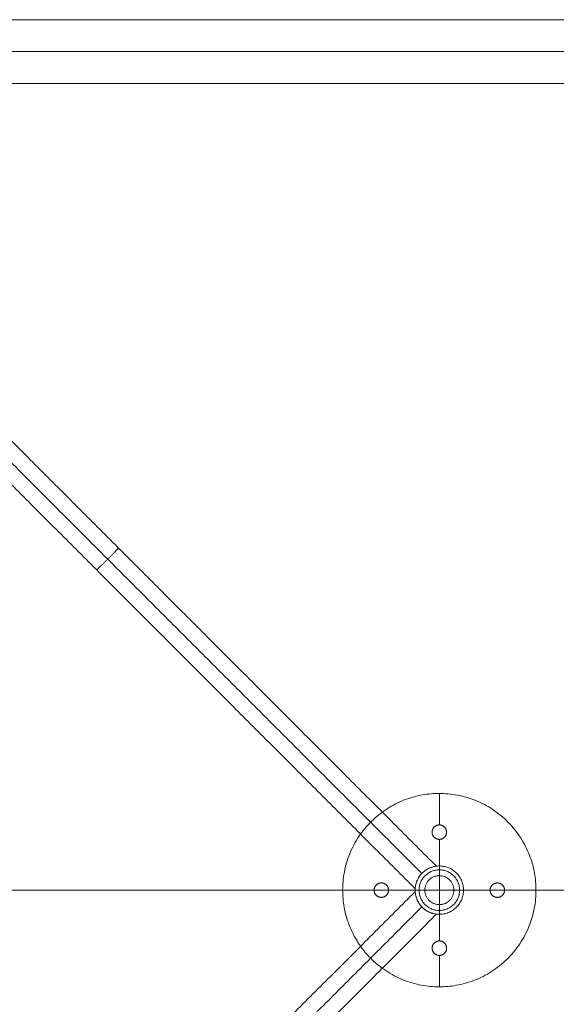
# Model space of a CAD drawing. Header units: millimetres. Extents: x -10783 to -8683, y 276 to 1176.
# Tile 3 of 8: x -10506 to -10228, y 667 to 1176. Entities that reach past the tile are written whole.
import ezdxf

# ---------------------------------------------------------------- set-up
doc = ezdxf.new("R2010")
doc.units = ezdxf.units.MM
doc.header["$MEASUREMENT"] = 0
doc.layers.add('Default', color=7, linetype='Continuous', lineweight=18, true_color=0x000000)

msp = doc.modelspace()

# ---------------------------------------------------------------- linework, layer by layer
at = {"layer": 'Default'}
for p, q in [((-8683.32, 1175.69, 930.81), (-10783.32, 1175.69, 930.81)), ((-8716.32, 1142.69, 905.81), (-10750.32, 1142.69, 905.81)), ((-10290.89, 775.64, 905.98), (-10290.89, 775.64, 909.48)), ((-10288.74, 775.69, 905.98), (-10288.74, 759.44, 905.98)), ((-10288.74, 775.69, 909.48), (-10288.74, 759.44, 909.48)), ((-10288.74, 759.44, 905.98), (-10288.74, 759.44, 909.48)), ((-10292.49, 755.69, 905.98), (-10292.49, 755.69, 909.48)), ((-10284.99, 755.69, 905.98), (-10284.99, 755.69, 909.48)), ((-10288.74, 751.94, 905.98), (-10288.74, 738.19, 905.98)), ((-10288.74, 751.94, 905.98), (-10288.74, 751.94, 909.48)), ((-10288.74, 751.94, 909.48), (-10288.74, 738.19, 909.48)), ((-10288.74, 738.19, 909.48), (-10288.74, 736.19, 909.48)), ((-10288.74, 738.19, 205.98), (-10288.74, 736.19, 205.98)), ((-10288.74, 738.19, 205.98), (-10288.74, 713.19, 205.98)), ((-10288.74, 738.19, 199.98), (-10288.74, 733.19, 199.98)), ((-10288.74, 738.19, 198.98), (-10288.74, 733.19, 198.98)), ((-10288.74, 738.19, 192.98), (-10288.74, 713.19, 192.98)), ((-10318.74, 729.44, 905.98), (-10318.74, 729.44, 909.48)), ((-10258.74, 729.44, 905.98), (-10258.74, 729.44, 909.48)), ((-10783.32, 725.69, 930.81), (-8683.32, 725.69, 930.81)), ((-10750.32, 725.69, 905.81), (-8716.32, 725.69, 905.81)), ((-10322.49, 725.69, 905.98), (-10338.74, 725.69, 905.98)), ((-10322.49, 725.69, 909.48), (-10338.74, 725.69, 909.48)), ((-10338.7, 723.54, 905.98), (-10338.7, 723.54, 909.48)), ((-10322.49, 725.69, 905.98), (-10322.49, 725.69, 909.48)), ((-10301.24, 725.69, 905.98), (-10314.99, 725.69, 905.98)), ((-10314.99, 725.69, 905.98), (-10314.99, 725.69, 909.48)), ((-10301.24, 725.69, 909.48), (-10314.99, 725.69, 909.48)), ((-10299.24, 725.69, 909.48), (-10301.24, 725.69, 909.48)), ((-10299.24, 725.69, 205.98), (-10301.24, 725.69, 205.98)), ((-10276.24, 725.69, 205.98), (-10301.24, 725.69, 205.98)), ((-10296.24, 725.69, 199.98), (-10301.24, 725.69, 199.98)), ((-10296.24, 725.69, 198.98), (-10301.24, 725.69, 198.98)), ((-10276.24, 725.69, 192.98), (-10301.24, 725.69, 192.98)), ((-10276.24, 725.69, 199.98), (-10281.24, 725.69, 199.98)), ((-10276.24, 725.69, 198.98), (-10281.24, 725.69, 198.98)), ((-10276.24, 725.69, 909.48), (-10278.24, 725.69, 909.48)), ((-10276.24, 725.69, 205.98), (-10278.24, 725.69, 205.98)), ((-10262.49, 725.69, 905.98), (-10276.24, 725.69, 905.98)), ((-10262.49, 725.69, 909.48), (-10276.24, 725.69, 909.48)), ((-10262.49, 725.69, 905.98), (-10262.49, 725.69, 909.48)), ((-10238.74, 725.69, 905.98), (-10254.99, 725.69, 905.98)), ((-10254.99, 725.69, 905.98), (-10254.99, 725.69, 909.48)), ((-10238.74, 725.69, 909.48), (-10254.99, 725.69, 909.48)), ((-10238.79, 727.84, 905.98), (-10238.79, 727.84, 909.48)), ((-10318.74, 721.94, 905.98), (-10318.74, 721.94, 909.48)), ((-10288.74, 718.19, 199.98), (-10288.74, 713.19, 199.98)), ((-10288.74, 718.19, 198.98), (-10288.74, 713.19, 198.98)), ((-10258.74, 721.94, 905.98), (-10258.74, 721.94, 909.48)), ((-10288.74, 715.19, 909.48), (-10288.74, 713.19, 909.48)), ((-10288.74, 715.19, 205.98), (-10288.74, 713.19, 205.98)), ((-10288.74, 713.19, 905.98), (-10288.74, 699.44, 905.98)), ((-10288.74, 713.19, 909.48), (-10288.74, 699.44, 909.48)), ((-10288.74, 699.44, 905.98), (-10288.74, 699.44, 909.48)), ((-10292.49, 695.69, 905.98), (-10292.49, 695.69, 909.48)), ((-10284.99, 695.69, 905.98), (-10284.99, 695.69, 909.48)), ((-10288.74, 691.94, 905.98), (-10288.74, 675.69, 905.98)), ((-10288.74, 691.94, 905.98), (-10288.74, 691.94, 909.48)), ((-10288.74, 691.94, 909.48), (-10288.74, 675.69, 909.48)), ((-10286.6, 675.73, 905.98), (-10286.6, 675.73, 909.48))]:
    msp.add_line(p, q, dxfattribs=at)
msp.add_lwpolyline([(-10783.32, 275.69), (-8683.32, 275.69), (-8683.32, 1175.69), (-10783.32, 1175.69)], close=True, dxfattribs=at)
for points, degree in [([(-8683.32, 1175.69, 930.81), (-9383.3, 1175.69, 930.81), (-10083.33, 1175.69, 930.81), (-10783.32, 1175.69, 930.81)], 3), ([(-8683.32, 1175.69, 924.81), (-9383.3, 1175.69, 924.81), (-10083.33, 1175.69, 924.81), (-10783.32, 1175.69, 924.81)], 3), ([(-8683.32, 1175.69, 927.81), (-9383.3, 1175.69, 927.81), (-10083.33, 1175.69, 927.81), (-10783.32, 1175.69, 927.81)], 3), ([(-8699.82, 1159.19, 915.31), (-9388.8, 1159.19, 915.31), (-10077.83, 1159.19, 915.31), (-10766.82, 1159.19, 915.31)], 3), ([(-8716.32, 1142.69, 905.81), (-9394.31, 1142.69, 905.81), (-10072.33, 1142.69, 905.81), (-10750.32, 1142.69, 905.81)], 3), ([(-10620.1, 1068.06, 711.45), (-10455.2, 903.08, 711.55), (-10290.29, 738.09, 711.65)], 2), ([(-10623.71, 1060.35, 703.45), (-10460.76, 897.32, 703.55), (-10297.81, 734.3, 703.65)], 2), ([(-10623.71, 1060.35, 719.45), (-10460.76, 897.32, 719.55), (-10297.81, 734.3, 719.65)], 2), ([(-10631.41, 1056.74, 711.45), (-10466.32, 891.57, 711.55), (-10301.22, 726.4, 711.66)], 2), ([(-10288.74, 738.19, 905.98), (-10288.74, 738.19, 555.98), (-10288.74, 738.19, 205.98)], 2), ([(-10288.74, 738.19, 205.98), (-10288.74, 738.19, 202.98), (-10288.74, 738.19, 199.98)], 2), ([(-10288.74, 738.19, 198.98), (-10288.74, 738.19, 195.98), (-10288.74, 738.19, 192.98)], 2), ([(-10288.74, 736.19, 909.48), (-10288.74, 736.19, 557.73), (-10288.74, 736.19, 205.98)], 2), ([(-10288.74, 733.19, 198.98), (-10288.74, 733.19, 199.48), (-10288.74, 733.19, 199.98)], 2), ([(-10631.41, 394.63, 632.3), (-10466.32, 559.77, 632.4), (-10301.22, 724.91, 632.5)], 2), ([(-10301.24, 725.69, 905.98), (-10301.24, 725.69, 555.98), (-10301.24, 725.69, 205.98)], 2), ([(-10301.24, 725.69, 205.98), (-10301.24, 725.69, 202.98), (-10301.24, 725.69, 199.98)], 2), ([(-10301.24, 725.69, 198.98), (-10301.24, 725.69, 195.98), (-10301.24, 725.69, 192.98)], 2), ([(-10299.24, 725.69, 909.48), (-10299.24, 725.69, 557.73), (-10299.24, 725.69, 205.98)], 2), ([(-10296.24, 725.69, 198.98), (-10296.24, 725.69, 199.48), (-10296.24, 725.69, 199.98)], 2), ([(-10281.24, 725.69, 198.98), (-10281.24, 725.69, 199.48), (-10281.24, 725.69, 199.98)], 2), ([(-10278.24, 725.69, 909.48), (-10278.24, 725.69, 557.73), (-10278.24, 725.69, 205.98)], 2), ([(-10276.24, 725.69, 905.98), (-10276.24, 725.69, 555.98), (-10276.24, 725.69, 205.98)], 2), ([(-10276.24, 725.69, 205.98), (-10276.24, 725.69, 202.98), (-10276.24, 725.69, 199.98)], 2), ([(-10276.24, 725.69, 198.98), (-10276.24, 725.69, 195.98), (-10276.24, 725.69, 192.98)], 2), ([(-10288.74, 718.19, 198.98), (-10288.74, 718.19, 199.48), (-10288.74, 718.19, 199.98)], 2), ([(-10623.71, 391.02, 640.3), (-10460.74, 554.03, 640.4), (-10297.77, 717.05, 640.5)], 2), ([(-10623.71, 391.02, 624.3), (-10460.74, 554.03, 624.4), (-10297.77, 717.05, 624.5)], 2), ([(-10620.1, 383.31, 632.3), (-10455.17, 548.3, 632.4), (-10290.23, 713.28, 632.5)], 2), ([(-10288.74, 715.19, 909.48), (-10288.74, 715.19, 557.73), (-10288.74, 715.19, 205.98)], 2), ([(-10288.74, 713.19, 905.98), (-10288.74, 713.19, 555.98), (-10288.74, 713.19, 205.98)], 2), ([(-10288.74, 713.19, 205.98), (-10288.74, 713.19, 202.98), (-10288.74, 713.19, 199.98)], 2), ([(-10288.74, 713.19, 198.98), (-10288.74, 713.19, 195.98), (-10288.74, 713.19, 192.98)], 2)]:
    msp.add_open_spline(points, degree=degree, dxfattribs=at)
for points, weights, knots in [([(-10454.61, 902.49, 711.55), (-10454.61, 902.49, 703.55), (-10460.27, 896.83, 703.55), (-10465.93, 891.18, 703.55), (-10465.92, 891.17, 711.55), (-10465.92, 891.17, 719.55), (-10460.26, 896.83, 719.55), (-10454.6, 902.48, 719.55), (-10454.61, 902.49, 711.55)], [1, 0.707106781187, 1, 0.707106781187, 1, 0.707106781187, 1, 0.707106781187, 1], [0, 0, 0, 12.566371, 12.566371, 25.132741, 25.132741, 37.699112, 37.699112, 50.265482, 50.265482, 50.265482]), ([(-10238.79, 727.84, 905.98), (-10240.94, 777.79, 905.98), (-10290.89, 775.64, 905.98), (-10340.85, 773.49, 905.98), (-10338.7, 723.54, 905.98), (-10336.55, 673.59, 905.98), (-10286.6, 675.73, 905.98), (-10236.64, 677.88, 905.98), (-10238.79, 727.84, 905.98)], [1, 0.707106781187, 1, 0.707106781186, 1, 0.707106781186, 1, 0.707106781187, 1], [0, 0, 0, 78.539816, 78.539816, 157.079633, 157.079633, 235.619449, 235.619449, 314.159265, 314.159265, 314.159265]), ([(-10238.79, 727.84, 909.48), (-10240.94, 777.79, 909.48), (-10290.89, 775.64, 909.48), (-10340.85, 773.49, 909.48), (-10338.7, 723.54, 909.48), (-10336.55, 673.59, 909.48), (-10286.6, 675.73, 909.48), (-10236.64, 677.88, 909.48), (-10238.79, 727.84, 909.48)], [1, 0.707106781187, 1, 0.707106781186, 1, 0.707106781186, 1, 0.707106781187, 1], [0, 0, 0, 78.539816, 78.539816, 157.079633, 157.079633, 235.619449, 235.619449, 314.159265, 314.159265, 314.159265]), ([(-10238.79, 727.84, 907.73), (-10236.64, 677.88, 907.73), (-10286.6, 675.73, 907.73), (-10336.55, 673.59, 907.73), (-10338.7, 723.54, 907.73), (-10340.85, 773.49, 907.73), (-10290.89, 775.64, 907.73), (-10240.94, 777.79, 907.73), (-10238.79, 727.84, 907.73)], [1, 0.707106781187, 1, 0.707106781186, 1, 0.707106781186, 1, 0.707106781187, 1], [-314.159265, -314.159265, -314.159265, -235.619449, -235.619449, -157.079633, -157.079633, -78.539816, -78.539816, 0, 0, 0]), ([(-10292.49, 755.69, 905.98), (-10292.49, 751.94, 905.98), (-10288.74, 751.94, 905.98), (-10284.99, 751.94, 905.98), (-10284.99, 755.69, 905.98), (-10284.99, 759.44, 905.98), (-10288.74, 759.44, 905.98), (-10292.49, 759.44, 905.98), (-10292.49, 755.69, 905.98)], [1, 0.707106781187, 1, 0.707106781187, 1, 0.707106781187, 1, 0.707106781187, 1], [-23.561945, -23.561945, -23.561945, -17.671459, -17.671459, -11.780972, -11.780972, -5.890486, -5.890486, 0, 0, 0]), ([(-10292.49, 755.69, 909.48), (-10292.49, 759.44, 909.48), (-10288.74, 759.44, 909.48), (-10284.99, 759.44, 909.48), (-10284.99, 755.69, 909.48), (-10284.99, 751.94, 909.48), (-10288.74, 751.94, 909.48), (-10292.49, 751.94, 909.48), (-10292.49, 755.69, 909.48)], [1, 0.707106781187, 1, 0.707106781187, 1, 0.707106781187, 1, 0.707106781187, 1], [0, 0, 0, 5.890486, 5.890486, 11.780972, 11.780972, 17.671459, 17.671459, 23.561945, 23.561945, 23.561945]), ([(-10292.49, 755.69, 907.73), (-10292.49, 751.94, 907.73), (-10288.74, 751.94, 907.73), (-10284.99, 751.94, 907.73), (-10284.99, 755.69, 907.73), (-10284.99, 759.44, 907.73), (-10288.74, 759.44, 907.73), (-10292.49, 759.44, 907.73), (-10292.49, 755.69, 907.73)], [1, 0.707106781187, 1, 0.707106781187, 1, 0.707106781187, 1, 0.707106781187, 1], [-23.561945, -23.561945, -23.561945, -17.671459, -17.671459, -11.780972, -11.780972, -5.890486, -5.890486, 0, 0, 0]), ([(-10301.24, 725.69, 905.98), (-10301.24, 738.19, 905.98), (-10288.74, 738.19, 905.98), (-10276.24, 738.19, 905.98), (-10276.24, 725.69, 905.98), (-10276.24, 713.19, 905.98), (-10288.74, 713.19, 905.98), (-10301.24, 713.19, 905.98), (-10301.24, 725.69, 905.98)], [1, 0.707106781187, 1, 0.707106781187, 1, 0.707106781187, 1, 0.707106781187, 1], [0, 0, 0, 19.634954, 19.634954, 39.269908, 39.269908, 58.904862, 58.904862, 78.539816, 78.539816, 78.539816]), ([(-10301.24, 725.69, 909.48), (-10301.24, 713.19, 909.48), (-10288.74, 713.19, 909.48), (-10276.24, 713.19, 909.48), (-10276.24, 725.69, 909.48), (-10276.24, 738.19, 909.48), (-10288.74, 738.19, 909.48), (-10301.24, 738.19, 909.48), (-10301.24, 725.69, 909.48)], [1, 0.707106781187, 1, 0.707106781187, 1, 0.707106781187, 1, 0.707106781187, 1], [-78.539816, -78.539816, -78.539816, -58.904862, -58.904862, -39.269908, -39.269908, -19.634954, -19.634954, 0, 0, 0]), ([(-10301.24, 725.69, 205.98), (-10301.24, 713.19, 205.98), (-10288.74, 713.19, 205.98), (-10276.24, 713.19, 205.98), (-10276.24, 725.69, 205.98), (-10276.24, 738.19, 205.98), (-10288.74, 738.19, 205.98), (-10301.24, 738.19, 205.98), (-10301.24, 725.69, 205.98)], [1, 0.707106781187, 1, 0.707106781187, 1, 0.707106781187, 1, 0.707106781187, 1], [0, 0, 0, 19.634954, 19.634954, 39.269908, 39.269908, 58.904862, 58.904862, 78.539816, 78.539816, 78.539816]), ([(-10301.24, 725.69, 557.73), (-10301.24, 713.19, 557.73), (-10288.74, 713.19, 557.73), (-10276.24, 713.19, 557.73), (-10276.24, 725.69, 557.73), (-10276.24, 738.19, 557.73), (-10288.74, 738.19, 557.73), (-10301.24, 738.19, 557.73), (-10301.24, 725.69, 557.73)], [1, 0.707106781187, 1, 0.707106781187, 1, 0.707106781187, 1, 0.707106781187, 1], [0, 0, 0, 19.634954, 19.634954, 39.269908, 39.269908, 58.904862, 58.904862, 78.539816, 78.539816, 78.539816]), ([(-10301.24, 725.69, 205.98), (-10301.24, 713.19, 205.98), (-10288.74, 713.19, 205.98), (-10276.24, 713.19, 205.98), (-10276.24, 725.69, 205.98), (-10276.24, 738.19, 205.98), (-10288.74, 738.19, 205.98), (-10301.24, 738.19, 205.98), (-10301.24, 725.69, 205.98)], [1, 0.707106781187, 1, 0.707106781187, 1, 0.707106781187, 1, 0.707106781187, 1], [0, 0, 0, 19.634954, 19.634954, 39.269908, 39.269908, 58.904862, 58.904862, 78.539816, 78.539816, 78.539816]), ([(-10301.24, 725.69, 199.98), (-10301.24, 713.19, 199.98), (-10288.74, 713.19, 199.98), (-10276.24, 713.19, 199.98), (-10276.24, 725.69, 199.98), (-10276.24, 738.19, 199.98), (-10288.74, 738.19, 199.98), (-10301.24, 738.19, 199.98), (-10301.24, 725.69, 199.98)], [1, 0.707106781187, 1, 0.707106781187, 1, 0.707106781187, 1, 0.707106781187, 1], [0, 0, 0, 19.634954, 19.634954, 39.269908, 39.269908, 58.904862, 58.904862, 78.539816, 78.539816, 78.539816]), ([(-10301.24, 725.69, 198.98), (-10301.24, 713.19, 198.98), (-10288.74, 713.19, 198.98), (-10276.24, 713.19, 198.98), (-10276.24, 725.69, 198.98), (-10276.24, 738.19, 198.98), (-10288.74, 738.19, 198.98), (-10301.24, 738.19, 198.98), (-10301.24, 725.69, 198.98)], [1, 0.707106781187, 1, 0.707106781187, 1, 0.707106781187, 1, 0.707106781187, 1], [0, 0, 0, 19.634954, 19.634954, 39.269908, 39.269908, 58.904862, 58.904862, 78.539816, 78.539816, 78.539816]), ([(-10301.24, 725.69, 192.98), (-10301.24, 713.19, 192.98), (-10288.74, 713.19, 192.98), (-10276.24, 713.19, 192.98), (-10276.24, 725.69, 192.98), (-10276.24, 738.19, 192.98), (-10288.74, 738.19, 192.98), (-10301.24, 738.19, 192.98), (-10301.24, 725.69, 192.98)], [1, 0.707106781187, 1, 0.707106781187, 1, 0.707106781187, 1, 0.707106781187, 1], [0, 0, 0, 19.634954, 19.634954, 39.269908, 39.269908, 58.904862, 58.904862, 78.539816, 78.539816, 78.539816]), ([(-10301.24, 725.69, 202.98), (-10301.24, 713.19, 202.98), (-10288.74, 713.19, 202.98), (-10276.24, 713.19, 202.98), (-10276.24, 725.69, 202.98), (-10276.24, 738.19, 202.98), (-10288.74, 738.19, 202.98), (-10301.24, 738.19, 202.98), (-10301.24, 725.69, 202.98)], [1, 0.707106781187, 1, 0.707106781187, 1, 0.707106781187, 1, 0.707106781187, 1], [0, 0, 0, 19.634954, 19.634954, 39.269908, 39.269908, 58.904862, 58.904862, 78.539816, 78.539816, 78.539816]), ([(-10301.24, 725.69, 195.98), (-10301.24, 713.19, 195.98), (-10288.74, 713.19, 195.98), (-10276.24, 713.19, 195.98), (-10276.24, 725.69, 195.98), (-10276.24, 738.19, 195.98), (-10288.74, 738.19, 195.98), (-10301.24, 738.19, 195.98), (-10301.24, 725.69, 195.98)], [1, 0.707106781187, 1, 0.707106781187, 1, 0.707106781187, 1, 0.707106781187, 1], [0, 0, 0, 19.634954, 19.634954, 39.269908, 39.269908, 58.904862, 58.904862, 78.539816, 78.539816, 78.539816]), ([(-10299.24, 725.69, 909.48), (-10299.24, 736.19, 909.48), (-10288.74, 736.19, 909.48), (-10278.24, 736.19, 909.48), (-10278.24, 725.69, 909.48), (-10278.24, 715.19, 909.48), (-10288.74, 715.19, 909.48), (-10299.24, 715.19, 909.48), (-10299.24, 725.69, 909.48)], [1, 0.707106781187, 1, 0.707106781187, 1, 0.707106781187, 1, 0.707106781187, 1], [78.539816, 78.539816, 78.539816, 95.033178, 95.033178, 111.526539, 111.526539, 128.019901, 128.019901, 144.513262, 144.513262, 144.513262]), ([(-10299.24, 725.69, 205.98), (-10299.24, 736.19, 205.98), (-10288.74, 736.19, 205.98), (-10278.24, 736.19, 205.98), (-10278.24, 725.69, 205.98), (-10278.24, 715.19, 205.98), (-10288.74, 715.19, 205.98), (-10299.24, 715.19, 205.98), (-10299.24, 725.69, 205.98)], [1, 0.707106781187, 1, 0.707106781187, 1, 0.707106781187, 1, 0.707106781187, 1], [78.539816, 78.539816, 78.539816, 95.033178, 95.033178, 111.526539, 111.526539, 128.019901, 128.019901, 144.513262, 144.513262, 144.513262]), ([(-10299.24, 725.69, 557.73), (-10299.24, 736.19, 557.73), (-10288.74, 736.19, 557.73), (-10278.24, 736.19, 557.73), (-10278.24, 725.69, 557.73), (-10278.24, 715.19, 557.73), (-10288.74, 715.19, 557.73), (-10299.24, 715.19, 557.73), (-10299.24, 725.69, 557.73)], [1, 0.707106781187, 1, 0.707106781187, 1, 0.707106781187, 1, 0.707106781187, 1], [78.539816, 78.539816, 78.539816, 95.033178, 95.033178, 111.526539, 111.526539, 128.019901, 128.019901, 144.513262, 144.513262, 144.513262]), ([(-10296.24, 725.69, 198.98), (-10296.24, 733.19, 198.98), (-10288.74, 733.19, 198.98), (-10281.24, 733.19, 198.98), (-10281.24, 725.69, 198.98), (-10281.24, 718.19, 198.98), (-10288.74, 718.19, 198.98), (-10296.24, 718.19, 198.98), (-10296.24, 725.69, 198.98)], [1, 0.707106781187, 1, 0.707106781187, 1, 0.707106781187, 1, 0.707106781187, 1], [0, 0, 0, 11.780972, 11.780972, 23.561945, 23.561945, 35.342917, 35.342917, 47.12389, 47.12389, 47.12389]), ([(-10296.24, 725.69, 199.98), (-10296.24, 733.19, 199.98), (-10288.74, 733.19, 199.98), (-10281.24, 733.19, 199.98), (-10281.24, 725.69, 199.98), (-10281.24, 718.19, 199.98), (-10288.74, 718.19, 199.98), (-10296.24, 718.19, 199.98), (-10296.24, 725.69, 199.98)], [1, 0.707106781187, 1, 0.707106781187, 1, 0.707106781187, 1, 0.707106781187, 1], [0, 0, 0, 11.780972, 11.780972, 23.561945, 23.561945, 35.342917, 35.342917, 47.12389, 47.12389, 47.12389]), ([(-10296.24, 725.69, 199.48), (-10296.24, 733.19, 199.48), (-10288.74, 733.19, 199.48), (-10281.24, 733.19, 199.48), (-10281.24, 725.69, 199.48), (-10281.24, 718.19, 199.48), (-10288.74, 718.19, 199.48), (-10296.24, 718.19, 199.48), (-10296.24, 725.69, 199.48)], [1, 0.707106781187, 1, 0.707106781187, 1, 0.707106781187, 1, 0.707106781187, 1], [0, 0, 0, 11.780972, 11.780972, 23.561945, 23.561945, 35.342917, 35.342917, 47.12389, 47.12389, 47.12389]), ([(-10318.74, 721.94, 905.98), (-10314.99, 721.94, 905.98), (-10314.99, 725.69, 905.98), (-10314.99, 729.44, 905.98), (-10318.74, 729.44, 905.98), (-10322.49, 729.44, 905.98), (-10322.49, 725.69, 905.98), (-10322.49, 721.94, 905.98), (-10318.74, 721.94, 905.98)], [1, 0.707106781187, 1, 0.707106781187, 1, 0.707106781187, 1, 0.707106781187, 1], [-23.561945, -23.561945, -23.561945, -17.671459, -17.671459, -11.780972, -11.780972, -5.890486, -5.890486, 0, 0, 0]), ([(-10318.74, 721.94, 909.48), (-10322.49, 721.94, 909.48), (-10322.49, 725.69, 909.48), (-10322.49, 729.44, 909.48), (-10318.74, 729.44, 909.48), (-10314.99, 729.44, 909.48), (-10314.99, 725.69, 909.48), (-10314.99, 721.94, 909.48), (-10318.74, 721.94, 909.48)], [1, 0.707106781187, 1, 0.707106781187, 1, 0.707106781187, 1, 0.707106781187, 1], [0, 0, 0, 5.890486, 5.890486, 11.780972, 11.780972, 17.671459, 17.671459, 23.561945, 23.561945, 23.561945]), ([(-10318.74, 721.94, 907.73), (-10314.99, 721.94, 907.73), (-10314.99, 725.69, 907.73), (-10314.99, 729.44, 907.73), (-10318.74, 729.44, 907.73), (-10322.49, 729.44, 907.73), (-10322.49, 725.69, 907.73), (-10322.49, 721.94, 907.73), (-10318.74, 721.94, 907.73)], [1, 0.707106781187, 1, 0.707106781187, 1, 0.707106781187, 1, 0.707106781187, 1], [-23.561945, -23.561945, -23.561945, -17.671459, -17.671459, -11.780972, -11.780972, -5.890486, -5.890486, 0, 0, 0]), ([(-10258.74, 721.94, 905.98), (-10262.49, 721.94, 905.98), (-10262.49, 725.69, 905.98), (-10262.49, 729.44, 905.98), (-10258.74, 729.44, 905.98), (-10254.99, 729.44, 905.98), (-10254.99, 725.69, 905.98), (-10254.99, 721.94, 905.98), (-10258.74, 721.94, 905.98)], [1, 0.707106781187, 1, 0.707106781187, 1, 0.707106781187, 1, 0.707106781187, 1], [-23.561945, -23.561945, -23.561945, -17.671459, -17.671459, -11.780972, -11.780972, -5.890486, -5.890486, 0, 0, 0]), ([(-10258.74, 721.94, 909.48), (-10262.49, 721.94, 909.48), (-10262.49, 725.69, 909.48), (-10262.49, 729.44, 909.48), (-10258.74, 729.44, 909.48), (-10254.99, 729.44, 909.48), (-10254.99, 725.69, 909.48), (-10254.99, 721.94, 909.48), (-10258.74, 721.94, 909.48)], [1, 0.707106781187, 1, 0.707106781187, 1, 0.707106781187, 1, 0.707106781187, 1], [-23.561945, -23.561945, -23.561945, -17.671459, -17.671459, -11.780972, -11.780972, -5.890486, -5.890486, 0, 0, 0]), ([(-10258.74, 721.94, 907.73), (-10254.99, 721.94, 907.73), (-10254.99, 725.69, 907.73), (-10254.99, 729.44, 907.73), (-10258.74, 729.44, 907.73), (-10262.49, 729.44, 907.73), (-10262.49, 725.69, 907.73), (-10262.49, 721.94, 907.73), (-10258.74, 721.94, 907.73)], [1, 0.707106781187, 1, 0.707106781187, 1, 0.707106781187, 1, 0.707106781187, 1], [0, 0, 0, 5.890486, 5.890486, 11.780972, 11.780972, 17.671459, 17.671459, 23.561945, 23.561945, 23.561945]), ([(-10292.49, 695.69, 905.98), (-10292.49, 699.44, 905.98), (-10288.74, 699.44, 905.98), (-10284.99, 699.44, 905.98), (-10284.99, 695.69, 905.98), (-10284.99, 691.94, 905.98), (-10288.74, 691.94, 905.98), (-10292.49, 691.94, 905.98), (-10292.49, 695.69, 905.98)], [1, 0.707106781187, 1, 0.707106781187, 1, 0.707106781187, 1, 0.707106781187, 1], [-23.561945, -23.561945, -23.561945, -17.671459, -17.671459, -11.780972, -11.780972, -5.890486, -5.890486, 0, 0, 0]), ([(-10292.49, 695.69, 909.48), (-10292.49, 699.44, 909.48), (-10288.74, 699.44, 909.48), (-10284.99, 699.44, 909.48), (-10284.99, 695.69, 909.48), (-10284.99, 691.94, 909.48), (-10288.74, 691.94, 909.48), (-10292.49, 691.94, 909.48), (-10292.49, 695.69, 909.48)], [1, 0.707106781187, 1, 0.707106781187, 1, 0.707106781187, 1, 0.707106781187, 1], [-23.561945, -23.561945, -23.561945, -17.671459, -17.671459, -11.780972, -11.780972, -5.890486, -5.890486, 0, 0, 0]), ([(-10292.49, 695.69, 907.73), (-10292.49, 691.94, 907.73), (-10288.74, 691.94, 907.73), (-10284.99, 691.94, 907.73), (-10284.99, 695.69, 907.73), (-10284.99, 699.44, 907.73), (-10288.74, 699.44, 907.73), (-10292.49, 699.44, 907.73), (-10292.49, 695.69, 907.73)], [1, 0.707106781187, 1, 0.707106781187, 1, 0.707106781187, 1, 0.707106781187, 1], [0, 0, 0, 5.890486, 5.890486, 11.780972, 11.780972, 17.671459, 17.671459, 23.561945, 23.561945, 23.561945])]:
    msp.add_rational_spline(points, weights, degree=2, knots=knots, dxfattribs=at)
for points, knots in [([(-10290.29, 738.09, 711.65), (-10290.29, 738.09, 711.72), (-10290.29, 738.09, 711.79), (-10290.3, 738.09, 711.93), (-10290.3, 738.09, 712), (-10290.31, 738.09, 712.21), (-10290.33, 738.09, 712.34), (-10290.38, 738.08, 712.75), (-10290.43, 738.07, 713.02), (-10290.63, 738.04, 713.8), (-10290.82, 738.02, 714.29), (-10291.53, 737.88, 715.71), (-10292.2, 737.73, 716.57), (-10293.33, 737.32, 717.66), (-10293.73, 737.16, 718), (-10294.55, 736.77, 718.57), (-10294.96, 736.54, 718.82), (-10295.79, 736.03, 719.22), (-10296.2, 735.73, 719.38), (-10297.02, 735.07, 719.6), (-10297.43, 734.7, 719.65), (-10297.81, 734.3, 719.65), (-10298.18, 733.9, 719.65), (-10298.53, 733.48, 719.6), (-10299.16, 732.62, 719.38), (-10299.44, 732.18, 719.22), (-10299.92, 731.3, 718.81), (-10300.13, 730.86, 718.56), (-10300.48, 730.01, 717.98), (-10300.62, 729.6, 717.66), (-10300.79, 729.01, 717.12), (-10300.84, 728.82, 716.93), (-10300.93, 728.46, 716.54), (-10300.97, 728.28, 716.34), (-10301.04, 727.95, 715.92), (-10301.07, 727.79, 715.7), (-10301.11, 727.49, 715.25), (-10301.13, 727.35, 715.02), (-10301.18, 726.97, 714.3), (-10301.2, 726.76, 713.8), (-10301.21, 726.54, 713.01), (-10301.22, 726.49, 712.74), (-10301.22, 726.43, 712.33), (-10301.22, 726.42, 712.2), (-10301.22, 726.41, 712), (-10301.22, 726.4, 711.93), (-10301.22, 726.4, 711.79), (-10301.22, 726.4, 711.72), (-10301.22, 726.4, 711.66), (-10301.22, 726.4, 711.59), (-10301.22, 726.4, 711.52), (-10301.22, 726.4, 711.38), (-10301.22, 726.41, 711.31), (-10301.22, 726.42, 711.1), (-10301.22, 726.44, 710.96), (-10301.22, 726.49, 710.54), (-10301.21, 726.55, 710.27), (-10301.2, 726.77, 709.49), (-10301.18, 726.97, 709), (-10301.13, 727.35, 708.29), (-10301.11, 727.48, 708.07), (-10301.07, 727.78, 707.62), (-10301.04, 727.93, 707.41), (-10300.98, 728.27, 706.99), (-10300.94, 728.45, 706.78), (-10300.85, 728.82, 706.38), (-10300.8, 729.01, 706.19), (-10300.62, 729.61, 705.64), (-10300.47, 730.03, 705.31), (-10300.12, 730.88, 704.74), (-10299.92, 731.31, 704.49), (-10299.44, 732.17, 704.09), (-10299.17, 732.6, 703.93), (-10298.55, 733.46, 703.71), (-10298.19, 733.89, 703.65), (-10297.81, 734.3, 703.65), (-10297.43, 734.69, 703.65), (-10297.04, 735.05, 703.71), (-10296.22, 735.72, 703.92), (-10295.8, 736.02, 704.08), (-10294.95, 736.55, 704.5), (-10294.53, 736.78, 704.75), (-10293.72, 737.16, 705.33), (-10293.32, 737.33, 705.65), (-10292.76, 737.53, 706.2), (-10292.58, 737.59, 706.39), (-10292.23, 737.69, 706.78), (-10292.06, 737.74, 706.98), (-10291.74, 737.82, 707.41), (-10291.59, 737.86, 707.63), (-10291.31, 737.92, 708.08), (-10291.18, 737.95, 708.31), (-10290.82, 738.02, 709.03), (-10290.62, 738.05, 709.53), (-10290.43, 738.07, 710.32), (-10290.37, 738.08, 710.58), (-10290.32, 738.09, 710.98), (-10290.31, 738.09, 711.12), (-10290.3, 738.09, 711.32), (-10290.3, 738.09, 711.39), (-10290.29, 738.09, 711.52), (-10290.29, 738.09, 711.59), (-10290.29, 738.09, 711.65)], [0, 0, 0, 0, 0.20721, 0.20721, 0.41442, 0.41442, 0.828923, 0.828923, 1.658426, 1.658426, 3.238097, 3.238097, 6.4584, 6.4584, 8.109579, 8.109579, 9.69419, 9.69419, 11.277047, 11.277047, 12.942799, 12.942799, 12.942799, 14.5787, 14.5787, 16.213071, 16.213071, 17.84215, 17.84215, 19.469895, 19.469895, 20.283581, 20.283581, 21.097223, 21.097223, 21.911001, 21.911001, 22.724854, 22.724854, 24.360872, 24.360872, 25.178959, 25.178959, 25.587729, 25.587729, 25.792066, 25.792066, 25.996403, 25.996403, 25.996403, 26.206108, 26.206108, 26.415812, 26.415812, 26.835325, 26.835325, 27.674924, 27.674924, 29.26824, 29.26824, 30.066657, 30.066657, 30.865002, 30.865002, 31.694237, 31.694237, 32.523517, 32.523517, 34.184385, 34.184385, 35.780708, 35.780708, 37.37506, 37.37506, 39.051592, 39.051592, 39.051592, 40.672904, 40.672904, 42.292907, 42.292907, 43.907916, 43.907916, 45.521595, 45.521595, 46.326956, 46.326956, 47.13229, 47.13229, 47.93775, 47.93775, 48.743292, 48.743292, 50.361282, 50.361282, 51.170042, 51.170042, 51.574187, 51.574187, 51.776221, 51.776221, 51.978254, 51.978254, 51.978254, 51.978254]), ([(-10290.23, 713.28, 632.5), (-10290.23, 713.28, 632.44), (-10290.23, 713.28, 632.37), (-10290.24, 713.28, 632.23), (-10290.24, 713.28, 632.17), (-10290.25, 713.28, 631.97), (-10290.27, 713.28, 631.83), (-10290.32, 713.29, 631.43), (-10290.37, 713.29, 631.17), (-10290.57, 713.32, 630.38), (-10290.76, 713.35, 629.88), (-10291.12, 713.42, 629.16), (-10291.25, 713.44, 628.93), (-10291.54, 713.5, 628.47), (-10291.69, 713.54, 628.26), (-10292.01, 713.62, 627.83), (-10292.18, 713.67, 627.63), (-10292.53, 713.77, 627.23), (-10292.71, 713.83, 627.05), (-10293.27, 714.03, 626.5), (-10293.67, 714.19, 626.18), (-10294.49, 714.58, 625.6), (-10294.91, 714.8, 625.35), (-10295.76, 715.33, 624.93), (-10296.18, 715.63, 624.77), (-10297, 716.29, 624.56), (-10297.4, 716.65, 624.5), (-10297.77, 717.05, 624.5), (-10298.16, 717.45, 624.5), (-10298.52, 717.88, 624.56), (-10299.15, 718.74, 624.78), (-10299.42, 719.16, 624.94), (-10299.9, 720.02, 625.34), (-10300.1, 720.45, 625.59), (-10300.46, 721.3, 626.16), (-10300.6, 721.72, 626.49), (-10300.95, 722.89, 627.57), (-10301.08, 723.59, 628.43), (-10301.17, 724.34, 629.85), (-10301.19, 724.55, 630.34), (-10301.21, 724.76, 631.12), (-10301.21, 724.82, 631.39), (-10301.22, 724.88, 631.81), (-10301.22, 724.89, 631.95), (-10301.22, 724.91, 632.16), (-10301.22, 724.91, 632.23), (-10301.22, 724.91, 632.36), (-10301.22, 724.91, 632.43), (-10301.22, 724.91, 632.5), (-10301.22, 724.91, 632.57), (-10301.22, 724.91, 632.64), (-10301.22, 724.91, 632.78), (-10301.22, 724.91, 632.84), (-10301.22, 724.89, 633.05), (-10301.22, 724.88, 633.18), (-10301.21, 724.82, 633.59), (-10301.21, 724.77, 633.86), (-10301.19, 724.56, 634.64), (-10301.17, 724.35, 635.15), (-10301.13, 723.97, 635.87), (-10301.11, 723.83, 636.1), (-10301.06, 723.53, 636.55), (-10301.03, 723.37, 636.77), (-10300.96, 723.04, 637.19), (-10300.92, 722.86, 637.39), (-10300.83, 722.5, 637.78), (-10300.78, 722.31, 637.97), (-10300.61, 721.73, 638.51), (-10300.46, 721.31, 638.83), (-10300.11, 720.47, 639.41), (-10299.9, 720.03, 639.66), (-10299.41, 719.15, 640.07), (-10299.13, 718.71, 640.23), (-10298.5, 717.85, 640.45), (-10298.15, 717.44, 640.5), (-10297.77, 717.05, 640.5), (-10297.39, 716.64, 640.5), (-10296.98, 716.27, 640.45), (-10296.16, 715.61, 640.22), (-10295.75, 715.32, 640.07), (-10294.92, 714.81, 639.67), (-10294.51, 714.59, 639.42), (-10293.69, 714.2, 638.85), (-10293.28, 714.03, 638.51), (-10292.15, 713.63, 637.42), (-10291.48, 713.48, 636.56), (-10290.77, 713.35, 635.14), (-10290.58, 713.32, 634.65), (-10290.37, 713.29, 633.88), (-10290.32, 713.29, 633.6), (-10290.27, 713.28, 633.19), (-10290.25, 713.28, 633.06), (-10290.24, 713.28, 632.85), (-10290.24, 713.28, 632.78), (-10290.23, 713.28, 632.64), (-10290.23, 713.28, 632.57), (-10290.23, 713.28, 632.5)], [0, 0, 0, 0, 0.202185, 0.202185, 0.40437, 0.40437, 0.808818, 0.808818, 1.61819, 1.61819, 3.237371, 3.237371, 4.04346, 4.04346, 4.849468, 4.849468, 5.655348, 5.655348, 6.461257, 6.461257, 8.075851, 8.075851, 9.691776, 9.691776, 11.312718, 11.312718, 12.934986, 12.934986, 12.934986, 14.614978, 14.614978, 16.212515, 16.212515, 17.812012, 17.812012, 19.476375, 19.476375, 22.724614, 22.724614, 24.318541, 24.318541, 25.158218, 25.158218, 25.577773, 25.577773, 25.787499, 25.787499, 25.997226, 25.997226, 25.997226, 26.201371, 26.201371, 26.405515, 26.405515, 26.8139, 26.8139, 27.63121, 27.63121, 29.265736, 29.265736, 30.078898, 30.078898, 30.891983, 30.891983, 31.704933, 31.704933, 32.517925, 32.517925, 34.144475, 34.144475, 35.772356, 35.772356, 37.405508, 37.405508, 39.040174, 39.040174, 39.040174, 40.706903, 40.706903, 42.290777, 42.290777, 43.87642, 43.87642, 45.528494, 45.528494, 48.750752, 48.750752, 50.331418, 50.331418, 51.161635, 51.161635, 51.576493, 51.576493, 51.783879, 51.783879, 51.991266, 51.991266, 51.991266, 51.991266])]:
    msp.add_open_spline(points, degree=3, knots=knots, dxfattribs=at)

doc.saveas('drawing.dxf')
